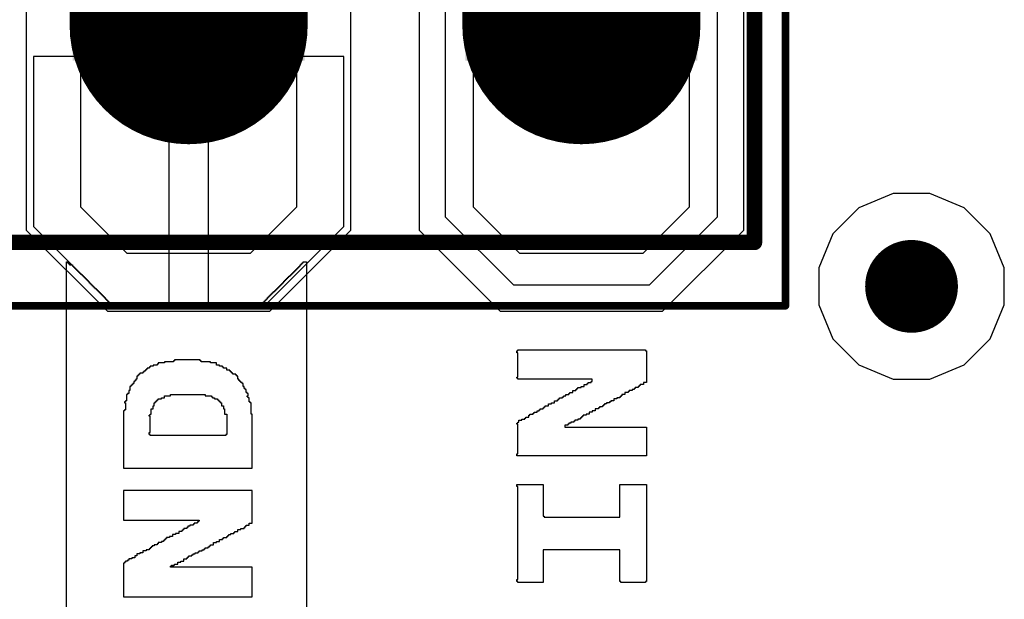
# Model space of a CAD drawing. Header units: millimetres. Extents: x -0.08 to 3.17, y -0.08 to 4.88.
# Tile 223 of 256: x 2.1 to 2.35, y 2.33 to 2.48. Entities that reach past the tile are written whole.
import ezdxf

# ---------------------------------------------------------------- set-up
doc = ezdxf.new("R2010")
doc.units = ezdxf.units.MM
doc.header["$MEASUREMENT"] = 0
for name, color, linetype in [('BottomLayer', 5, 'Continuous'), ('BottomSolder', 6, 'Continuous'), ('Mechanical13', 56, 'Continuous'), ('Mechanical15', 56, 'Continuous'), ('MidLayer1', 16, 'Continuous'), ('MidLayer2', 76, 'Continuous'), ('MultiLayer', 9, 'Continuous'), ('TopLayer', 1, 'Continuous'), ('TopOverlay', 2, 'Continuous'), ('TopPaste', 8, 'Continuous'), ('TopSolder', 216, 'Continuous'), ('ViaHoleLayer', 16, 'Continuous')]:
    doc.layers.add(name, color=color, linetype=linetype)

# ---------------------------------------------------------------- blocks, each defined once
blk = doc.blocks.new('HLE_115_02_F_DV_F_________1_548')
at = {"layer": 'BottomLayer', "const_width": 0.05906}
for points in [[(0.6, -0.07854), (0.6, -0.02146)], [(0.7, -0.07854), (0.7, -0.02146)]]:
    blk.add_lwpolyline(points, dxfattribs=at)
at = {"layer": 'BottomLayer', "const_width": 0.02953}
for points in [[(0.58524, -0.07854, 1), (0.61476, -0.07854, 1)], [(0.68524, -0.07854, 1), (0.71476, -0.07854, 1)]]:
    blk.add_lwpolyline(points, format="xyb", close=True, dxfattribs=at)
at = {"layer": 'BottomSolder', "const_width": 0.06063}
for points in [[(0.6, -0.07854), (0.6, -0.02146)], [(0.7, -0.07854), (0.7, -0.02146)]]:
    blk.add_lwpolyline(points, dxfattribs=at)
at = {"layer": 'BottomSolder', "const_width": 0.03031}
for points in [[(0.58484, -0.07854, 1), (0.61516, -0.07854, 1)], [(0.68484, -0.07854, 1), (0.71516, -0.07854, 1)]]:
    blk.add_lwpolyline(points, format="xyb", close=True, dxfattribs=at)
at = {"layer": 'Mechanical13', "const_width": 0.00394}
for points in [[(0.74409, -0.13386), (0.74409, 0.13386)], [(-0.74409, -0.13386), (0.74409, -0.13386)]]:
    blk.add_lwpolyline(points, dxfattribs=at)
at = {"layer": 'Mechanical13', "const_width": 0.00197}
blk.add_lwpolyline([(0.74311, -0.13386, 1), (0.74508, -0.13386, 1)], format="xyb", close=True, dxfattribs=at)
blk.add_lwpolyline([(0.74311, -0.13386, 1), (0.74508, -0.13386, 1)], format="xyb", close=True, dxfattribs=at)
at = {"layer": 'Mechanical15', "const_width": 0.00197}
for points in [[(0.75197, -0.15), (0.75197, 0.15)], [(-0.75197, -0.15), (0.75197, -0.15)]]:
    blk.add_lwpolyline(points, dxfattribs=at)
at = {"layer": 'Mechanical15', "const_width": 0.000984}
blk.add_lwpolyline([(0.75148, -0.15, 1), (0.75246, -0.15, 1)], format="xyb", close=True, dxfattribs=at)
blk.add_lwpolyline([(0.75148, -0.15, 1), (0.75246, -0.15, 1)], format="xyb", close=True, dxfattribs=at)
at = {"layer": 'MidLayer1', "const_width": 0.05906}
for points in [[(0.6, -0.07854), (0.6, -0.02146)], [(0.7, -0.07854), (0.7, -0.02146)]]:
    blk.add_lwpolyline(points, dxfattribs=at)
at = {"layer": 'MidLayer1', "const_width": 0.02953}
for points in [[(0.58524, -0.07854, 1), (0.61476, -0.07854, 1)], [(0.68524, -0.07854, 1), (0.71476, -0.07854, 1)]]:
    blk.add_lwpolyline(points, format="xyb", close=True, dxfattribs=at)
at = {"layer": 'MidLayer2', "const_width": 0.05906}
for points in [[(0.6, -0.07854), (0.6, -0.02146)], [(0.7, -0.07854), (0.7, -0.02146)]]:
    blk.add_lwpolyline(points, dxfattribs=at)
at = {"layer": 'MidLayer2', "const_width": 0.02953}
for points in [[(0.58524, -0.07854, 1), (0.61476, -0.07854, 1)], [(0.68524, -0.07854, 1), (0.71476, -0.07854, 1)]]:
    blk.add_lwpolyline(points, format="xyb", close=True, dxfattribs=at)
at = {"layer": 'MultiLayer', "const_width": 0.05906}
for points in [[(0.6, -0.07854), (0.6, -0.02146)], [(0.7, -0.07854), (0.7, -0.02146)]]:
    blk.add_lwpolyline(points, dxfattribs=at)
at = {"layer": 'MultiLayer', "const_width": 0.02953}
for points in [[(0.58524, -0.07854, 1), (0.61476, -0.07854, 1)], [(0.68524, -0.07854, 1), (0.71476, -0.07854, 1)]]:
    blk.add_lwpolyline(points, format="xyb", close=True, dxfattribs=at)
at = {"layer": 'TopLayer', "const_width": 0.05906}
for points in [[(0.6, -0.07854), (0.6, -0.02146)], [(0.7, -0.07854), (0.7, -0.02146)]]:
    blk.add_lwpolyline(points, dxfattribs=at)
at = {"layer": 'TopLayer', "const_width": 0.02953}
for points in [[(0.58524, -0.07854, 1), (0.61476, -0.07854, 1)], [(0.68524, -0.07854, 1), (0.71476, -0.07854, 1)]]:
    blk.add_lwpolyline(points, format="xyb", close=True, dxfattribs=at)
at = {"layer": 'TopSolder', "const_width": 0.06063}
for points in [[(0.6, -0.07854), (0.6, -0.02146)], [(0.7, -0.07854), (0.7, -0.02146)]]:
    blk.add_lwpolyline(points, dxfattribs=at)
at = {"layer": 'TopSolder', "const_width": 0.03031}
for points in [[(0.58484, -0.07854, 1), (0.61516, -0.07854, 1)], [(0.68484, -0.07854, 1), (0.71516, -0.07854, 1)]]:
    blk.add_lwpolyline(points, format="xyb", close=True, dxfattribs=at)
at = {"layer": 'TopSolder'}
for points in [[(0.57047, -0.0876), (0.62953, -0.0876), (0.57047, -0.07776), (0.62953, -0.07776)], [(0.67047, -0.0876), (0.72953, -0.0876), (0.67047, -0.07776), (0.72953, -0.07776)]]:
    blk.add_solid(points, dxfattribs=at)

msp = doc.modelspace()

# ---------------------------------------------------------------- linework, layer by layer
at = {"layer": 'BottomLayer'}
for p, q in [((2.28857, 2.42854), (2.28857, 2.52485)), ((2.20589, 2.51013), (2.20589, 2.42854)), ((2.14223, 2.47275), (2.1077, 2.47275)), ((2.1077, 2.47275), (2.1077, 2.42944)), ((2.14223, 2.40968), (2.14223, 2.47275)), ((2.18676, 2.47275), (2.15223, 2.47275)), ((2.15223, 2.47275), (2.15223, 2.40968)), ((2.18676, 2.42944), (2.18676, 2.47275)), ((2.1077, 2.42944), (2.12746, 2.40968)), ((2.16699, 2.40968), (2.18676, 2.42944)), ((2.20589, 2.42854), (2.22656, 2.40787)), ((2.2679, 2.40787), (2.28857, 2.42854)), ((2.12746, 2.40968), (2.14223, 2.40968)), ((2.15223, 2.40968), (2.16699, 2.40968)), ((2.22656, 2.40787), (2.2679, 2.40787))]:
    msp.add_line(p, q, dxfattribs=at)
at = {"layer": 'BottomLayer', "const_width": 0.01181}
msp.add_lwpolyline([(2.3254, 2.41419, 1), (2.33722, 2.41419, 1)], format="xyb", close=True, dxfattribs=at)
at = {"layer": 'MidLayer1'}
for p, q in [((2.28857, 2.42854), (2.28857, 2.52696)), ((2.20589, 2.51013), (2.20589, 2.42854)), ((2.14223, 2.47275), (2.1077, 2.47275)), ((2.1077, 2.47275), (2.1077, 2.42944)), ((2.14223, 2.40968), (2.14223, 2.47275)), ((2.18676, 2.47275), (2.15223, 2.47275)), ((2.15223, 2.47275), (2.15223, 2.40968)), ((2.18676, 2.42944), (2.18676, 2.47275)), ((2.1077, 2.42944), (2.12746, 2.40968)), ((2.16699, 2.40968), (2.18676, 2.42944)), ((2.20589, 2.42854), (2.22656, 2.40787)), ((2.2679, 2.40787), (2.28857, 2.42854)), ((2.12746, 2.40968), (2.14223, 2.40968)), ((2.15223, 2.40968), (2.16699, 2.40968)), ((2.22656, 2.40787), (2.2679, 2.40787))]:
    msp.add_line(p, q, dxfattribs=at)
at = {"layer": 'MidLayer1', "const_width": 0.01181}
msp.add_lwpolyline([(2.3254, 2.41419, 1), (2.33722, 2.41419, 1)], format="xyb", close=True, dxfattribs=at)
at = {"layer": 'MidLayer2'}
for p, q in [((2.10589, 2.52696), (2.10589, 2.42854)), ((2.28187, 2.43188), (2.28187, 2.52362)), ((2.21258, 2.51727), (2.21258, 2.43188)), ((2.18857, 2.42854), (2.18857, 2.51615)), ((2.32661, 2.43781), (2.31793, 2.43422)), ((2.33601, 2.43781), (2.32661, 2.43781)), ((2.34469, 2.43422), (2.33601, 2.43781)), ((2.31793, 2.43422), (2.31128, 2.42757)), ((2.35134, 2.42757), (2.34469, 2.43422)), ((2.21258, 2.43188), (2.22991, 2.41456)), ((2.26455, 2.41456), (2.28187, 2.43188)), ((2.10589, 2.42854), (2.12656, 2.40787)), ((2.1679, 2.40787), (2.18857, 2.42854)), ((2.31128, 2.42757), (2.30769, 2.41889)), ((2.35493, 2.41889), (2.35134, 2.42757)), ((2.30769, 2.41889), (2.30769, 2.40949)), ((2.35493, 2.40949), (2.35493, 2.41889)), ((2.22991, 2.41456), (2.26455, 2.41456)), ((2.30769, 2.40949), (2.31128, 2.40081)), ((2.35134, 2.40081), (2.35493, 2.40949)), ((2.12656, 2.40787), (2.1679, 2.40787)), ((2.31128, 2.40081), (2.31793, 2.39416)), ((2.34469, 2.39416), (2.35134, 2.40081)), ((2.31793, 2.39416), (2.32661, 2.39057)), ((2.33601, 2.39057), (2.34469, 2.39416)), ((2.32661, 2.39057), (2.33601, 2.39057))]:
    msp.add_line(p, q, dxfattribs=at)
at = {"layer": 'MidLayer2', "const_width": 0.01181}
msp.add_lwpolyline([(2.3254, 2.41419, 1), (2.33722, 2.41419, 1)], format="xyb", close=True, dxfattribs=at)
at = {"layer": 'MultiLayer', "const_width": 0.01181}
msp.add_lwpolyline([(2.3254, 2.41419, 1), (2.33722, 2.41419, 1)], format="xyb", close=True, dxfattribs=at)
at = {"layer": 'TopLayer'}
for p, q in [((2.28857, 2.42854), (2.28857, 2.52696)), ((2.20589, 2.51013), (2.20589, 2.42854)), ((2.14223, 2.47275), (2.1077, 2.47275)), ((2.1077, 2.47275), (2.1077, 2.42944)), ((2.14223, 2.40968), (2.14223, 2.47275)), ((2.18676, 2.47275), (2.15223, 2.47275)), ((2.15223, 2.47275), (2.15223, 2.40968)), ((2.18676, 2.42944), (2.18676, 2.47275)), ((2.1077, 2.42944), (2.12746, 2.40968)), ((2.16699, 2.40968), (2.18676, 2.42944)), ((2.20589, 2.42854), (2.22656, 2.40787)), ((2.2679, 2.40787), (2.28857, 2.42854)), ((2.12746, 2.40968), (2.14223, 2.40968)), ((2.15223, 2.40968), (2.16699, 2.40968)), ((2.22656, 2.40787), (2.2679, 2.40787))]:
    msp.add_line(p, q, dxfattribs=at)
at = {"layer": 'TopLayer', "const_width": 0.01181}
msp.add_lwpolyline([(2.3254, 2.41419, 1), (2.33722, 2.41419, 1)], format="xyb", close=True, dxfattribs=at)
at = {"layer": 'TopOverlay'}
for p, q in [((2.11609, 2.28987), (2.11609, 2.42041)), ((2.11609, 2.42041), (2.11635, 2.42041)), ((2.11635, 2.42041), (2.11635, 2.42015)), ((2.11635, 2.42015), (2.11661, 2.42015)), ((2.11661, 2.42015), (2.11661, 2.41989)), ((2.11661, 2.41989), (2.11687, 2.41989)), ((2.11687, 2.41989), (2.11687, 2.41963)), ((2.11687, 2.41963), (2.11765, 2.41963)), ((2.11765, 2.41963), (2.11765, 2.41937)), ((2.17564, 2.41937), (2.17564, 2.41963)), ((2.17564, 2.41963), (2.1759, 2.41963)), ((2.1759, 2.41963), (2.1759, 2.41989)), ((2.1759, 2.41989), (2.17616, 2.41989)), ((2.17616, 2.41989), (2.17616, 2.42015)), ((2.17616, 2.42015), (2.17642, 2.42015)), ((2.17642, 2.42015), (2.17642, 2.42041)), ((2.17642, 2.42041), (2.1772, 2.42041)), ((2.1772, 2.42041), (2.1772, 2.37698)), ((2.11765, 2.41937), (2.11791, 2.41937)), ((2.11791, 2.41937), (2.11791, 2.41911)), ((2.11791, 2.41911), (2.11817, 2.41911)), ((2.11817, 2.41911), (2.11817, 2.41885)), ((2.11817, 2.41885), (2.11843, 2.41885)), ((2.11843, 2.41885), (2.11843, 2.41859)), ((2.11843, 2.41859), (2.11869, 2.41859)), ((2.11869, 2.41859), (2.11869, 2.41833)), ((2.11869, 2.41833), (2.11895, 2.41833)), ((2.11895, 2.41833), (2.11895, 2.41807)), ((2.11895, 2.41807), (2.11921, 2.41807)), ((2.11921, 2.41807), (2.11921, 2.41781)), ((2.11921, 2.41781), (2.11947, 2.41781)), ((2.11947, 2.41781), (2.11947, 2.41755)), ((2.11947, 2.41755), (2.11973, 2.41755)), ((2.11973, 2.41755), (2.11973, 2.41729)), ((2.11973, 2.41729), (2.11999, 2.41729)), ((2.11999, 2.41729), (2.11999, 2.41703)), ((2.11999, 2.41703), (2.12025, 2.41703)), ((2.12025, 2.41703), (2.12025, 2.41677)), ((2.17304, 2.41677), (2.17304, 2.41703)), ((2.17304, 2.41703), (2.1733, 2.41703)), ((2.1733, 2.41703), (2.1733, 2.41729)), ((2.1733, 2.41729), (2.17356, 2.41729)), ((2.17356, 2.41729), (2.17356, 2.41755)), ((2.17356, 2.41755), (2.17382, 2.41755)), ((2.17382, 2.41755), (2.17382, 2.41781)), ((2.17382, 2.41781), (2.17408, 2.41781)), ((2.17408, 2.41781), (2.17408, 2.41807)), ((2.17408, 2.41807), (2.17434, 2.41807)), ((2.17434, 2.41807), (2.17434, 2.41833)), ((2.17434, 2.41833), (2.1746, 2.41833)), ((2.1746, 2.41833), (2.1746, 2.41859)), ((2.1746, 2.41859), (2.17486, 2.41859)), ((2.17486, 2.41859), (2.17486, 2.41885)), ((2.17486, 2.41885), (2.17512, 2.41885)), ((2.17512, 2.41885), (2.17512, 2.41911)), ((2.17512, 2.41911), (2.17538, 2.41911)), ((2.17538, 2.41911), (2.17538, 2.41937)), ((2.17538, 2.41937), (2.17564, 2.41937)), ((2.12025, 2.41677), (2.12052, 2.41677)), ((2.12052, 2.41677), (2.12052, 2.41651)), ((2.12052, 2.41651), (2.12078, 2.41651)), ((2.12078, 2.41651), (2.12078, 2.41625)), ((2.12078, 2.41625), (2.12104, 2.41625)), ((2.12104, 2.41625), (2.12104, 2.41599)), ((2.12104, 2.41599), (2.1213, 2.41599)), ((2.1213, 2.41599), (2.1213, 2.41573)), ((2.1213, 2.41573), (2.12156, 2.41573)), ((2.12156, 2.41573), (2.12156, 2.41547)), ((2.12156, 2.41547), (2.12182, 2.41547)), ((2.12182, 2.41547), (2.12182, 2.41521)), ((2.12182, 2.41521), (2.12208, 2.41521)), ((2.12208, 2.41521), (2.12208, 2.41495)), ((2.12208, 2.41495), (2.12234, 2.41495)), ((2.12234, 2.41495), (2.12234, 2.41469)), ((2.12234, 2.41469), (2.1226, 2.41469)), ((2.1226, 2.41469), (2.1226, 2.41443)), ((2.1707, 2.41443), (2.1707, 2.41469)), ((2.1707, 2.41469), (2.17096, 2.41469)), ((2.17096, 2.41469), (2.17096, 2.41495)), ((2.17096, 2.41495), (2.17122, 2.41495)), ((2.17122, 2.41495), (2.17122, 2.41521)), ((2.17122, 2.41521), (2.17148, 2.41521)), ((2.17148, 2.41521), (2.17148, 2.41547)), ((2.17148, 2.41547), (2.17174, 2.41547)), ((2.17174, 2.41547), (2.17174, 2.41573)), ((2.17174, 2.41573), (2.172, 2.41573)), ((2.172, 2.41573), (2.172, 2.41599)), ((2.172, 2.41599), (2.17226, 2.41599)), ((2.17226, 2.41599), (2.17226, 2.41625)), ((2.17226, 2.41625), (2.17252, 2.41625)), ((2.17252, 2.41625), (2.17252, 2.41651)), ((2.17252, 2.41651), (2.17278, 2.41651)), ((2.17278, 2.41651), (2.17278, 2.41677)), ((2.17278, 2.41677), (2.17304, 2.41677)), ((2.1226, 2.41443), (2.12286, 2.41443)), ((2.12286, 2.41443), (2.12286, 2.41417)), ((2.12286, 2.41417), (2.12312, 2.41417)), ((2.12312, 2.41417), (2.12312, 2.41391)), ((2.12312, 2.41391), (2.12338, 2.41391)), ((2.12338, 2.41391), (2.12338, 2.41365)), ((2.12338, 2.41365), (2.12364, 2.41365)), ((2.12364, 2.41365), (2.12364, 2.41339)), ((2.12364, 2.41339), (2.1239, 2.41339)), ((2.1239, 2.41339), (2.1239, 2.41313)), ((2.1239, 2.41313), (2.12416, 2.41313)), ((2.12416, 2.41313), (2.12416, 2.41287)), ((2.12416, 2.41287), (2.12442, 2.41287)), ((2.12442, 2.41287), (2.12442, 2.41261)), ((2.12442, 2.41261), (2.12468, 2.41261)), ((2.12468, 2.41261), (2.12468, 2.41235)), ((2.12468, 2.41235), (2.12494, 2.41235)), ((2.12494, 2.41235), (2.12494, 2.41209)), ((2.12494, 2.41209), (2.1252, 2.41209)), ((2.1252, 2.41209), (2.1252, 2.41183)), ((2.1681, 2.41183), (2.1681, 2.41209)), ((2.1681, 2.41209), (2.16836, 2.41209)), ((2.16836, 2.41209), (2.16836, 2.41235)), ((2.16836, 2.41235), (2.16862, 2.41235)), ((2.16862, 2.41235), (2.16862, 2.41261)), ((2.16862, 2.41261), (2.16888, 2.41261)), ((2.16888, 2.41261), (2.16888, 2.41287)), ((2.16888, 2.41287), (2.16914, 2.41287)), ((2.16914, 2.41287), (2.16914, 2.41313)), ((2.16914, 2.41313), (2.1694, 2.41313)), ((2.1694, 2.41313), (2.1694, 2.41339)), ((2.1694, 2.41339), (2.16966, 2.41339)), ((2.16966, 2.41339), (2.16966, 2.41365)), ((2.16966, 2.41365), (2.16992, 2.41365)), ((2.16992, 2.41365), (2.16992, 2.41391)), ((2.16992, 2.41391), (2.17018, 2.41391)), ((2.17018, 2.41391), (2.17018, 2.41417)), ((2.17018, 2.41417), (2.17044, 2.41417)), ((2.17044, 2.41417), (2.17044, 2.41443)), ((2.17044, 2.41443), (2.1707, 2.41443)), ((2.1252, 2.41183), (2.12546, 2.41183)), ((2.12546, 2.41183), (2.12546, 2.41157)), ((2.12546, 2.41157), (2.12572, 2.41157)), ((2.12572, 2.41157), (2.12572, 2.41131)), ((2.12572, 2.41131), (2.12598, 2.41131)), ((2.12598, 2.41131), (2.12598, 2.41105)), ((2.12598, 2.41105), (2.12624, 2.41105)), ((2.12624, 2.41105), (2.12624, 2.41079)), ((2.12624, 2.41079), (2.1265, 2.41079)), ((2.1265, 2.41079), (2.1265, 2.41053)), ((2.1265, 2.41053), (2.12676, 2.41053)), ((2.12676, 2.41053), (2.12676, 2.41027)), ((2.12676, 2.41027), (2.12702, 2.41027)), ((2.12702, 2.41027), (2.12702, 2.41001)), ((2.12702, 2.41001), (2.12728, 2.41001)), ((2.12728, 2.41001), (2.12728, 2.40975)), ((2.12728, 2.40975), (2.12754, 2.40975)), ((2.12754, 2.40975), (2.12754, 2.40949)), ((2.12754, 2.40949), (2.1278, 2.40949)), ((2.1278, 2.40949), (2.1278, 2.40923)), ((2.1655, 2.40923), (2.1655, 2.40949)), ((2.1655, 2.40949), (2.16576, 2.40949)), ((2.16576, 2.40949), (2.16576, 2.40975)), ((2.16576, 2.40975), (2.16602, 2.40975)), ((2.16602, 2.40975), (2.16602, 2.41001)), ((2.16602, 2.41001), (2.16628, 2.41001)), ((2.16628, 2.41001), (2.16628, 2.41027)), ((2.16628, 2.41027), (2.16654, 2.41027)), ((2.16654, 2.41027), (2.16654, 2.41053)), ((2.16654, 2.41053), (2.1668, 2.41053)), ((2.1668, 2.41053), (2.1668, 2.41079)), ((2.1668, 2.41079), (2.16706, 2.41079)), ((2.16706, 2.41079), (2.16706, 2.41105)), ((2.16706, 2.41105), (2.16732, 2.41105)), ((2.16732, 2.41105), (2.16732, 2.41131)), ((2.16732, 2.41131), (2.16758, 2.41131)), ((2.16758, 2.41131), (2.16758, 2.41157)), ((2.16758, 2.41157), (2.16784, 2.41157)), ((2.16784, 2.41157), (2.16784, 2.41183)), ((2.16784, 2.41183), (2.1681, 2.41183)), ((2.1278, 2.40923), (2.12806, 2.40923)), ((2.12806, 2.40923), (2.12806, 2.40897)), ((2.12806, 2.40897), (2.12832, 2.40897)), ((2.12832, 2.40897), (2.12832, 2.40871)), ((2.12832, 2.40871), (2.16498, 2.40871)), ((2.16498, 2.40871), (2.16498, 2.40897)), ((2.16498, 2.40897), (2.16524, 2.40897)), ((2.16524, 2.40897), (2.16524, 2.40923)), ((2.16524, 2.40923), (2.1655, 2.40923)), ((2.23077, 2.39727), (2.23077, 2.39779)), ((2.23077, 2.39779), (2.23103, 2.39779)), ((2.23103, 2.39727), (2.23077, 2.39727)), ((2.23103, 2.39779), (2.23103, 2.39805)), ((2.23103, 2.39805), (2.26354, 2.39805)), ((2.23103, 2.39103), (2.23103, 2.39727)), ((2.26354, 2.39805), (2.26354, 2.39779)), ((2.26354, 2.39779), (2.2638, 2.39779)), ((2.2638, 2.39779), (2.2638, 2.38973)), ((2.14106, 2.39467), (2.1395, 2.39467)), ((2.1395, 2.39467), (2.1395, 2.39441)), ((2.1434, 2.39493), (2.14106, 2.39493)), ((2.14106, 2.39493), (2.14106, 2.39467)), ((2.14366, 2.39519), (2.1434, 2.39519)), ((2.1434, 2.39519), (2.1434, 2.39493)), ((2.15016, 2.39545), (2.14366, 2.39545)), ((2.14366, 2.39545), (2.14366, 2.39519)), ((2.15016, 2.39519), (2.15016, 2.39545)), ((2.15042, 2.39519), (2.15016, 2.39519)), ((2.15042, 2.39493), (2.15042, 2.39519)), ((2.15276, 2.39493), (2.15042, 2.39493)), ((2.15276, 2.39467), (2.15276, 2.39493)), ((2.15432, 2.39467), (2.15276, 2.39467)), ((2.15432, 2.39415), (2.15432, 2.39467)), ((2.1356, 2.39207), (2.13482, 2.39207)), ((2.13482, 2.39207), (2.13482, 2.39181)), ((2.13586, 2.39233), (2.1356, 2.39233)), ((2.1356, 2.39233), (2.1356, 2.39207)), ((2.13612, 2.39259), (2.13586, 2.39259)), ((2.13586, 2.39259), (2.13586, 2.39233)), ((2.13638, 2.39285), (2.13612, 2.39285)), ((2.13612, 2.39285), (2.13612, 2.39259)), ((2.13664, 2.39311), (2.13638, 2.39311)), ((2.13638, 2.39311), (2.13638, 2.39285)), ((2.13716, 2.39337), (2.13664, 2.39337)), ((2.13664, 2.39337), (2.13664, 2.39311)), ((2.13742, 2.39363), (2.13716, 2.39363)), ((2.13716, 2.39363), (2.13716, 2.39337)), ((2.1382, 2.39389), (2.13742, 2.39389)), ((2.13742, 2.39389), (2.13742, 2.39363)), ((2.13924, 2.39415), (2.1382, 2.39415)), ((2.1382, 2.39415), (2.1382, 2.39389)), ((2.1395, 2.39441), (2.13924, 2.39441)), ((2.13924, 2.39441), (2.13924, 2.39415)), ((2.1551, 2.39415), (2.15432, 2.39415)), ((2.1551, 2.39389), (2.1551, 2.39415)), ((2.15588, 2.39389), (2.1551, 2.39389)), ((2.15588, 2.39363), (2.15588, 2.39389)), ((2.15614, 2.39363), (2.15588, 2.39363)), ((2.15614, 2.39337), (2.15614, 2.39363)), ((2.15692, 2.39337), (2.15614, 2.39337)), ((2.15692, 2.39285), (2.15692, 2.39337)), ((2.1577, 2.39285), (2.15692, 2.39285)), ((2.1577, 2.39259), (2.1577, 2.39285)), ((2.15796, 2.39259), (2.1577, 2.39259)), ((2.15796, 2.39233), (2.15796, 2.39259)), ((2.15822, 2.39233), (2.15796, 2.39233)), ((2.15822, 2.39207), (2.15822, 2.39233)), ((2.15848, 2.39207), (2.15822, 2.39207)), ((2.15848, 2.39181), (2.15848, 2.39207)), ((2.13326, 2.38947), (2.133, 2.38947)), ((2.133, 2.38947), (2.133, 2.38921)), ((2.13352, 2.38999), (2.13326, 2.38999)), ((2.13326, 2.38999), (2.13326, 2.38947)), ((2.13378, 2.39025), (2.13352, 2.39025)), ((2.13352, 2.39025), (2.13352, 2.38999)), ((2.13404, 2.39051), (2.13378, 2.39051)), ((2.13378, 2.39051), (2.13378, 2.39025)), ((2.1343, 2.39129), (2.13404, 2.39129)), ((2.13404, 2.39129), (2.13404, 2.39051)), ((2.13456, 2.39155), (2.1343, 2.39155)), ((2.1343, 2.39155), (2.1343, 2.39129)), ((2.13482, 2.39181), (2.13456, 2.39181)), ((2.13456, 2.39181), (2.13456, 2.39155)), ((2.15926, 2.39181), (2.15848, 2.39181)), ((2.15926, 2.39155), (2.15926, 2.39181)), ((2.15952, 2.39155), (2.15926, 2.39155)), ((2.15952, 2.39129), (2.15952, 2.39155)), ((2.15978, 2.39129), (2.15952, 2.39129)), ((2.15978, 2.39051), (2.15978, 2.39129)), ((2.16004, 2.39051), (2.15978, 2.39051)), ((2.16004, 2.39025), (2.16004, 2.39051)), ((2.1603, 2.39025), (2.16004, 2.39025)), ((2.1603, 2.38999), (2.1603, 2.39025)), ((2.16056, 2.38999), (2.1603, 2.38999)), ((2.16056, 2.38973), (2.16056, 2.38999)), ((2.16082, 2.38973), (2.16056, 2.38973)), ((2.16082, 2.38947), (2.16082, 2.38973)), ((2.16108, 2.38947), (2.16082, 2.38947)), ((2.16108, 2.38869), (2.16108, 2.38947)), ((2.23077, 2.39077), (2.23077, 2.39103)), ((2.23077, 2.39103), (2.23103, 2.39103)), ((2.23103, 2.39077), (2.23077, 2.39077)), ((2.23103, 2.39051), (2.23103, 2.39077)), ((2.24377, 2.39051), (2.23103, 2.39051)), ((2.24403, 2.39051), (2.24377, 2.39051)), ((2.25001, 2.39051), (2.24403, 2.39051)), ((2.24871, 2.38921), (2.24871, 2.38947)), ((2.24871, 2.38947), (2.24897, 2.38947)), ((2.24897, 2.38947), (2.24897, 2.38973)), ((2.24897, 2.38973), (2.24975, 2.38973)), ((2.24975, 2.38973), (2.24975, 2.38999)), ((2.24975, 2.38999), (2.25001, 2.38999)), ((2.25001, 2.38999), (2.25001, 2.39051)), ((2.2638, 2.38973), (2.26302, 2.38973)), ((2.26302, 2.38973), (2.26302, 2.38921)), ((2.13222, 2.38765), (2.13196, 2.38765)), ((2.13196, 2.38765), (2.13196, 2.38686)), ((2.13248, 2.38869), (2.13222, 2.38869)), ((2.13222, 2.38869), (2.13222, 2.38765)), ((2.13274, 2.38895), (2.13248, 2.38895)), ((2.13248, 2.38895), (2.13248, 2.38869)), ((2.133, 2.38921), (2.13274, 2.38921)), ((2.13274, 2.38921), (2.13274, 2.38895)), ((2.16134, 2.38869), (2.16108, 2.38869)), ((2.16134, 2.38817), (2.16134, 2.38869)), ((2.1616, 2.38817), (2.16134, 2.38817)), ((2.1616, 2.38791), (2.1616, 2.38817)), ((2.16186, 2.38791), (2.1616, 2.38791)), ((2.16186, 2.38713), (2.16186, 2.38791)), ((2.16212, 2.38713), (2.16186, 2.38713)), ((2.16212, 2.38686), (2.16212, 2.38713)), ((2.24429, 2.38686), (2.24429, 2.38713)), ((2.24429, 2.38713), (2.24507, 2.38713)), ((2.24507, 2.38713), (2.24507, 2.38765)), ((2.24507, 2.38765), (2.24585, 2.38765)), ((2.24585, 2.38765), (2.24585, 2.38791)), ((2.24585, 2.38791), (2.24611, 2.38791)), ((2.24611, 2.38791), (2.24611, 2.38817)), ((2.24611, 2.38817), (2.24637, 2.38817)), ((2.24637, 2.38817), (2.24637, 2.38843)), ((2.24637, 2.38843), (2.24715, 2.38843)), ((2.24715, 2.38843), (2.24715, 2.38869)), ((2.24715, 2.38869), (2.24793, 2.38869)), ((2.24793, 2.38869), (2.24793, 2.38921)), ((2.24793, 2.38921), (2.24871, 2.38921)), ((2.25912, 2.38713), (2.25834, 2.38713)), ((2.25834, 2.38713), (2.25834, 2.3866)), ((2.25938, 2.38739), (2.25912, 2.38739)), ((2.25912, 2.38739), (2.25912, 2.38713)), ((2.26016, 2.38765), (2.25938, 2.38765)), ((2.25938, 2.38765), (2.25938, 2.38739)), ((2.26068, 2.38791), (2.26016, 2.38791)), ((2.26016, 2.38791), (2.26016, 2.38765)), ((2.26094, 2.38817), (2.26068, 2.38817)), ((2.26068, 2.38817), (2.26068, 2.38791)), ((2.26172, 2.38843), (2.26094, 2.38843)), ((2.26094, 2.38843), (2.26094, 2.38817)), ((2.26198, 2.38869), (2.26172, 2.38869)), ((2.26172, 2.38869), (2.26172, 2.38843)), ((2.26224, 2.38895), (2.26198, 2.38895)), ((2.26198, 2.38895), (2.26198, 2.38869)), ((2.26302, 2.38921), (2.26224, 2.38921)), ((2.26224, 2.38921), (2.26224, 2.38895)), ((2.13118, 2.38478), (2.13092, 2.38478)), ((2.13092, 2.38478), (2.13092, 2.38452)), ((2.13092, 2.38452), (2.13118, 2.38452)), ((2.13144, 2.38504), (2.13118, 2.38504)), ((2.13118, 2.38504), (2.13118, 2.38478)), ((2.13118, 2.38452), (2.13118, 2.3827)), ((2.1317, 2.3866), (2.13144, 2.3866)), ((2.13144, 2.3866), (2.13144, 2.38504)), ((2.13196, 2.38686), (2.1317, 2.38686)), ((2.1317, 2.38686), (2.1317, 2.3866)), ((2.13846, 2.38374), (2.13846, 2.38452)), ((2.13846, 2.38452), (2.13872, 2.38452)), ((2.13872, 2.38452), (2.13872, 2.38478)), ((2.13872, 2.38478), (2.13898, 2.38478)), ((2.13898, 2.38478), (2.13898, 2.38504)), ((2.13898, 2.38504), (2.13924, 2.38504)), ((2.13924, 2.38504), (2.13924, 2.3853)), ((2.13924, 2.3853), (2.1395, 2.3853)), ((2.1395, 2.3853), (2.1395, 2.38556)), ((2.1395, 2.38556), (2.14028, 2.38556)), ((2.14028, 2.38556), (2.14028, 2.38582)), ((2.14028, 2.38582), (2.14106, 2.38582)), ((2.14106, 2.38582), (2.14106, 2.38634)), ((2.14106, 2.38634), (2.14262, 2.38634)), ((2.14262, 2.38634), (2.14262, 2.3866)), ((2.14262, 2.3866), (2.15146, 2.3866)), ((2.15146, 2.3866), (2.15146, 2.38634)), ((2.15146, 2.38634), (2.15302, 2.38634)), ((2.15302, 2.38634), (2.15302, 2.38608)), ((2.15302, 2.38608), (2.15328, 2.38608)), ((2.15328, 2.38608), (2.15328, 2.38582)), ((2.15328, 2.38582), (2.1538, 2.38582)), ((2.1538, 2.38582), (2.1538, 2.38556)), ((2.1538, 2.38556), (2.15458, 2.38556)), ((2.15458, 2.38556), (2.15458, 2.3853)), ((2.15458, 2.3853), (2.15484, 2.3853)), ((2.15484, 2.3853), (2.15484, 2.38504)), ((2.15484, 2.38504), (2.1551, 2.38504)), ((2.1551, 2.38504), (2.1551, 2.38478)), ((2.1551, 2.38478), (2.15536, 2.38478)), ((2.15536, 2.38478), (2.15536, 2.38452)), ((2.15536, 2.38452), (2.15562, 2.38452)), ((2.15562, 2.38452), (2.15562, 2.38374)), ((2.16238, 2.38686), (2.16212, 2.38686)), ((2.16212, 2.38608), (2.16212, 2.38634)), ((2.16212, 2.38634), (2.16238, 2.38634)), ((2.16238, 2.38608), (2.16212, 2.38608)), ((2.16238, 2.38634), (2.16238, 2.38686)), ((2.16238, 2.38582), (2.16238, 2.38608)), ((2.16264, 2.38582), (2.16238, 2.38582)), ((2.16264, 2.38478), (2.16264, 2.38582)), ((2.1629, 2.38478), (2.16264, 2.38478)), ((2.1629, 2.38452), (2.1629, 2.38478)), ((2.16316, 2.38452), (2.1629, 2.38452)), ((2.16316, 2.38166), (2.16316, 2.38452)), ((2.23961, 2.38426), (2.23961, 2.38452)), ((2.23961, 2.38452), (2.24039, 2.38452)), ((2.24039, 2.38452), (2.24039, 2.38504)), ((2.24039, 2.38504), (2.24117, 2.38504)), ((2.24117, 2.38504), (2.24117, 2.3853)), ((2.24117, 2.3853), (2.24143, 2.3853)), ((2.24143, 2.3853), (2.24143, 2.38556)), ((2.24143, 2.38556), (2.24169, 2.38556)), ((2.24169, 2.38556), (2.24169, 2.38582)), ((2.24169, 2.38582), (2.24247, 2.38582)), ((2.24247, 2.38582), (2.24247, 2.38608)), ((2.24247, 2.38608), (2.24273, 2.38608)), ((2.24273, 2.38608), (2.24273, 2.38634)), ((2.24273, 2.38634), (2.24325, 2.38634)), ((2.24325, 2.38634), (2.24325, 2.3866)), ((2.24325, 2.3866), (2.24403, 2.3866)), ((2.24403, 2.3866), (2.24403, 2.38686)), ((2.24403, 2.38686), (2.24429, 2.38686)), ((2.25444, 2.38452), (2.25366, 2.38452)), ((2.25366, 2.38452), (2.25366, 2.38426)), ((2.2547, 2.38478), (2.25444, 2.38478)), ((2.25444, 2.38478), (2.25444, 2.38452)), ((2.25548, 2.38504), (2.2547, 2.38504)), ((2.2547, 2.38504), (2.2547, 2.38478)), ((2.25626, 2.38556), (2.25548, 2.38556)), ((2.25548, 2.38556), (2.25548, 2.38504)), ((2.25704, 2.38582), (2.25626, 2.38582)), ((2.25626, 2.38582), (2.25626, 2.38556)), ((2.2573, 2.38608), (2.25704, 2.38608)), ((2.25704, 2.38608), (2.25704, 2.38582)), ((2.25756, 2.38634), (2.2573, 2.38634)), ((2.2573, 2.38634), (2.2573, 2.38608)), ((2.25834, 2.3866), (2.25756, 2.3866)), ((2.25756, 2.3866), (2.25756, 2.38634)), ((2.13092, 2.38244), (2.13066, 2.38244)), ((2.13066, 2.38244), (2.13066, 2.36788)), ((2.13118, 2.3827), (2.13092, 2.3827)), ((2.13092, 2.3827), (2.13092, 2.38244)), ((2.13768, 2.38166), (2.13768, 2.38296)), ((2.13768, 2.38296), (2.1382, 2.38296)), ((2.1382, 2.38296), (2.1382, 2.38374)), ((2.1382, 2.38374), (2.13846, 2.38374)), ((2.15562, 2.38374), (2.15614, 2.38374)), ((2.15614, 2.38374), (2.15614, 2.38296)), ((2.15614, 2.38296), (2.1564, 2.38296)), ((2.1564, 2.38296), (2.1564, 2.38166)), ((2.23493, 2.38166), (2.23493, 2.38192)), ((2.23493, 2.38192), (2.23519, 2.38192)), ((2.23519, 2.38192), (2.23519, 2.38218)), ((2.23519, 2.38218), (2.23597, 2.38218)), ((2.23597, 2.38218), (2.23597, 2.38244)), ((2.23597, 2.38244), (2.23649, 2.38244)), ((2.23649, 2.38244), (2.23649, 2.3827)), ((2.23649, 2.3827), (2.23675, 2.3827)), ((2.23675, 2.3827), (2.23675, 2.38296)), ((2.23675, 2.38296), (2.23753, 2.38296)), ((2.23753, 2.38296), (2.23753, 2.38322)), ((2.23753, 2.38322), (2.23779, 2.38322)), ((2.23779, 2.38322), (2.23779, 2.38348)), ((2.23779, 2.38348), (2.23805, 2.38348)), ((2.23805, 2.38348), (2.23805, 2.38374)), ((2.23805, 2.38374), (2.23883, 2.38374)), ((2.23883, 2.38374), (2.23883, 2.38426)), ((2.23883, 2.38426), (2.23961, 2.38426)), ((2.25001, 2.38218), (2.24923, 2.38218)), ((2.24923, 2.38218), (2.24923, 2.38166)), ((2.25079, 2.38244), (2.25001, 2.38244)), ((2.25001, 2.38244), (2.25001, 2.38218)), ((2.25157, 2.38296), (2.25079, 2.38296)), ((2.25079, 2.38296), (2.25079, 2.38244)), ((2.25183, 2.38322), (2.25157, 2.38322)), ((2.25157, 2.38322), (2.25157, 2.38296)), ((2.25262, 2.38348), (2.25183, 2.38348)), ((2.25183, 2.38348), (2.25183, 2.38322)), ((2.25287, 2.38374), (2.25262, 2.38374)), ((2.25262, 2.38374), (2.25262, 2.38348)), ((2.25314, 2.384), (2.25287, 2.384)), ((2.25287, 2.384), (2.25287, 2.38374)), ((2.25366, 2.38426), (2.25314, 2.38426)), ((2.25314, 2.38426), (2.25314, 2.384)), ((2.13716, 2.38114), (2.13716, 2.3814)), ((2.13716, 2.3814), (2.13742, 2.3814)), ((2.13742, 2.38114), (2.13716, 2.38114)), ((2.13742, 2.3814), (2.13742, 2.38166)), ((2.13742, 2.38166), (2.13768, 2.38166)), ((2.13742, 2.37698), (2.13742, 2.38114)), ((2.1564, 2.38166), (2.15692, 2.38166)), ((2.15692, 2.38166), (2.15692, 2.37646)), ((2.16342, 2.38166), (2.16316, 2.38166)), ((2.16342, 2.36788), (2.16342, 2.38166)), ((2.23103, 2.37932), (2.23103, 2.37958)), ((2.23103, 2.37958), (2.23129, 2.37958)), ((2.23129, 2.37958), (2.23129, 2.3801)), ((2.23129, 2.3801), (2.23207, 2.3801)), ((2.23207, 2.3801), (2.23207, 2.38036)), ((2.23207, 2.38036), (2.23285, 2.38036)), ((2.23285, 2.38036), (2.23285, 2.38062)), ((2.23285, 2.38062), (2.23311, 2.38062)), ((2.23311, 2.38062), (2.23311, 2.38088)), ((2.23311, 2.38088), (2.23389, 2.38088)), ((2.23389, 2.38088), (2.23389, 2.3814)), ((2.23389, 2.3814), (2.23415, 2.3814)), ((2.23415, 2.3814), (2.23415, 2.38166)), ((2.23415, 2.38166), (2.23493, 2.38166)), ((2.24533, 2.37958), (2.24455, 2.37958)), ((2.24455, 2.37958), (2.24455, 2.37932)), ((2.24559, 2.37984), (2.24533, 2.37984)), ((2.24533, 2.37984), (2.24533, 2.37958)), ((2.24637, 2.3801), (2.24559, 2.3801)), ((2.24559, 2.3801), (2.24559, 2.37984)), ((2.24689, 2.38036), (2.24637, 2.38036)), ((2.24637, 2.38036), (2.24637, 2.3801)), ((2.24715, 2.38062), (2.24689, 2.38062)), ((2.24689, 2.38062), (2.24689, 2.38036)), ((2.24741, 2.38088), (2.24715, 2.38088)), ((2.24715, 2.38088), (2.24715, 2.38062)), ((2.24767, 2.38114), (2.24741, 2.38114)), ((2.24741, 2.38114), (2.24741, 2.38088)), ((2.24845, 2.3814), (2.24767, 2.3814)), ((2.24767, 2.3814), (2.24767, 2.38114)), ((2.24923, 2.38166), (2.24845, 2.38166)), ((2.24845, 2.38166), (2.24845, 2.3814)), ((2.13716, 2.37646), (2.13716, 2.37698)), ((2.13716, 2.37698), (2.13742, 2.37698)), ((2.1772, 2.37698), (2.1772, 2.37672)), ((2.23077, 2.37906), (2.23077, 2.37932)), ((2.23077, 2.37932), (2.23103, 2.37932)), ((2.23103, 2.37906), (2.23077, 2.37906)), ((2.23103, 2.37152), (2.23103, 2.37906)), ((2.24377, 2.3788), (2.24299, 2.3788)), ((2.24299, 2.3788), (2.24299, 2.37828)), ((2.24299, 2.37828), (2.2638, 2.37828)), ((2.24403, 2.37906), (2.24377, 2.37906)), ((2.24377, 2.37906), (2.24377, 2.3788)), ((2.24455, 2.37932), (2.24403, 2.37932)), ((2.24403, 2.37932), (2.24403, 2.37906)), ((2.2638, 2.37828), (2.2638, 2.371)), ((2.13742, 2.37646), (2.13716, 2.37646)), ((2.13742, 2.3762), (2.13742, 2.37646)), ((2.14288, 2.3762), (2.13742, 2.3762)), ((2.14314, 2.3762), (2.14288, 2.3762)), ((2.15666, 2.3762), (2.14314, 2.3762)), ((2.15692, 2.37646), (2.15666, 2.37646)), ((2.15666, 2.37646), (2.15666, 2.3762)), ((2.1772, 2.37672), (2.1772, 2.28987)), ((2.23077, 2.371), (2.23077, 2.37152)), ((2.23077, 2.37152), (2.23103, 2.37152)), ((2.2638, 2.371), (2.23077, 2.371)), ((2.13066, 2.36788), (2.16342, 2.36788)), ((2.16342, 2.36216), (2.13066, 2.36216)), ((2.13066, 2.36216), (2.13066, 2.35462)), ((2.16342, 2.35384), (2.16342, 2.36216)), ((2.23077, 2.3632), (2.23077, 2.36372)), ((2.23077, 2.36372), (2.23753, 2.36372)), ((2.23103, 2.3632), (2.23077, 2.3632)), ((2.23103, 2.33954), (2.23103, 2.3632)), ((2.23753, 2.36372), (2.23753, 2.35566)), ((2.25704, 2.3554), (2.25704, 2.36372)), ((2.25704, 2.36372), (2.2638, 2.36372)), ((2.2638, 2.36372), (2.2638, 2.33902)), ((2.13066, 2.35462), (2.1499, 2.35462)), ((2.1499, 2.35436), (2.14964, 2.35436)), ((2.14964, 2.35436), (2.14964, 2.3541)), ((2.1499, 2.35462), (2.1499, 2.35436)), ((2.23753, 2.35566), (2.23779, 2.35566)), ((2.23779, 2.35566), (2.23779, 2.3554)), ((2.23779, 2.3554), (2.25704, 2.3554)), ((2.14574, 2.35202), (2.14548, 2.35202)), ((2.14548, 2.35202), (2.14548, 2.35176)), ((2.146, 2.35228), (2.14574, 2.35228)), ((2.14574, 2.35228), (2.14574, 2.35202)), ((2.14678, 2.35254), (2.146, 2.35254)), ((2.146, 2.35254), (2.146, 2.35228)), ((2.14704, 2.3528), (2.14678, 2.3528)), ((2.14678, 2.3528), (2.14678, 2.35254)), ((2.14756, 2.35306), (2.14704, 2.35306)), ((2.14704, 2.35306), (2.14704, 2.3528)), ((2.14834, 2.35332), (2.14756, 2.35332)), ((2.14756, 2.35332), (2.14756, 2.35306)), ((2.1486, 2.35358), (2.14834, 2.35358)), ((2.14834, 2.35358), (2.14834, 2.35332)), ((2.14938, 2.35384), (2.1486, 2.35384)), ((2.1486, 2.35384), (2.1486, 2.35358)), ((2.14964, 2.3541), (2.14938, 2.3541)), ((2.14938, 2.3541), (2.14938, 2.35384)), ((2.15978, 2.35176), (2.15978, 2.35228)), ((2.15978, 2.35228), (2.16056, 2.35228)), ((2.16056, 2.35228), (2.16056, 2.35254)), ((2.16056, 2.35254), (2.16134, 2.35254)), ((2.16134, 2.35254), (2.16134, 2.3528)), ((2.16134, 2.3528), (2.1616, 2.3528)), ((2.1616, 2.3528), (2.1616, 2.35306)), ((2.1616, 2.35306), (2.16186, 2.35306)), ((2.16186, 2.35306), (2.16186, 2.35332)), ((2.16186, 2.35332), (2.16264, 2.35332)), ((2.16264, 2.35332), (2.16264, 2.35384)), ((2.16264, 2.35384), (2.16342, 2.35384)), ((2.14106, 2.34942), (2.1408, 2.34942)), ((2.1408, 2.34942), (2.1408, 2.34916)), ((2.14132, 2.34968), (2.14106, 2.34968)), ((2.14106, 2.34968), (2.14106, 2.34942)), ((2.14158, 2.34994), (2.14132, 2.34994)), ((2.14132, 2.34994), (2.14132, 2.34968)), ((2.14236, 2.3502), (2.14158, 2.3502)), ((2.14158, 2.3502), (2.14158, 2.34994)), ((2.14314, 2.35046), (2.14236, 2.35046)), ((2.14236, 2.35046), (2.14236, 2.3502)), ((2.14392, 2.35098), (2.14314, 2.35098)), ((2.14314, 2.35098), (2.14314, 2.35046)), ((2.1447, 2.35124), (2.14392, 2.35124)), ((2.14392, 2.35124), (2.14392, 2.35098)), ((2.14548, 2.35176), (2.1447, 2.35176)), ((2.1447, 2.35176), (2.1447, 2.35124)), ((2.1551, 2.34916), (2.1551, 2.34968)), ((2.1551, 2.34968), (2.15588, 2.34968)), ((2.15588, 2.34968), (2.15588, 2.34994)), ((2.15588, 2.34994), (2.15614, 2.34994)), ((2.15614, 2.34994), (2.15614, 2.3502)), ((2.15614, 2.3502), (2.15692, 2.3502)), ((2.15692, 2.3502), (2.15692, 2.35046)), ((2.15692, 2.35046), (2.15718, 2.35046)), ((2.15718, 2.35046), (2.15718, 2.35072)), ((2.15718, 2.35072), (2.15744, 2.35072)), ((2.15744, 2.35072), (2.15744, 2.35098)), ((2.15744, 2.35098), (2.15796, 2.35098)), ((2.15796, 2.35098), (2.15796, 2.35124)), ((2.15796, 2.35124), (2.15874, 2.35124)), ((2.15874, 2.35124), (2.15874, 2.3515)), ((2.15874, 2.3515), (2.159, 2.3515)), ((2.159, 2.3515), (2.159, 2.35176)), ((2.159, 2.35176), (2.15978, 2.35176)), ((2.13638, 2.34682), (2.1356, 2.34682)), ((2.1356, 2.34682), (2.1356, 2.3463)), ((2.13664, 2.34708), (2.13638, 2.34708)), ((2.13638, 2.34708), (2.13638, 2.34682)), ((2.13716, 2.34708), (2.13664, 2.34708)), ((2.13742, 2.34734), (2.13716, 2.34734)), ((2.13716, 2.34734), (2.13716, 2.34708)), ((2.13768, 2.3476), (2.13742, 2.3476)), ((2.13742, 2.3476), (2.13742, 2.34734)), ((2.13794, 2.34786), (2.13768, 2.34786)), ((2.13768, 2.34786), (2.13768, 2.3476)), ((2.13846, 2.34812), (2.13794, 2.34812)), ((2.13794, 2.34812), (2.13794, 2.34786)), ((2.13924, 2.34838), (2.13846, 2.34838)), ((2.13846, 2.34838), (2.13846, 2.34812)), ((2.1395, 2.34864), (2.13924, 2.34864)), ((2.13924, 2.34864), (2.13924, 2.34838)), ((2.14028, 2.3489), (2.1395, 2.3489)), ((2.1395, 2.3489), (2.1395, 2.34864)), ((2.1408, 2.34916), (2.14028, 2.34916)), ((2.14028, 2.34916), (2.14028, 2.3489)), ((2.1499, 2.34656), (2.1499, 2.34682)), ((2.1499, 2.34682), (2.15068, 2.34682)), ((2.15068, 2.34682), (2.15068, 2.34708)), ((2.15068, 2.34708), (2.1512, 2.34708)), ((2.1512, 2.34708), (2.1512, 2.34734)), ((2.1512, 2.34734), (2.15146, 2.34734)), ((2.15146, 2.34734), (2.15146, 2.3476)), ((2.15146, 2.3476), (2.15224, 2.3476)), ((2.15224, 2.3476), (2.15224, 2.34786)), ((2.15224, 2.34786), (2.1525, 2.34786)), ((2.1525, 2.34786), (2.1525, 2.34812)), ((2.1525, 2.34812), (2.15276, 2.34812)), ((2.15276, 2.34812), (2.15276, 2.34838)), ((2.15276, 2.34838), (2.15354, 2.34838)), ((2.15354, 2.34838), (2.15354, 2.3489)), ((2.15354, 2.3489), (2.15432, 2.3489)), ((2.15432, 2.3489), (2.15432, 2.34916)), ((2.15432, 2.34916), (2.1551, 2.34916)), ((2.25704, 2.34708), (2.23753, 2.34708)), ((2.23753, 2.34708), (2.23753, 2.33928)), ((2.25704, 2.33902), (2.25704, 2.34708)), ((2.13196, 2.34448), (2.1317, 2.34448)), ((2.1317, 2.34448), (2.1317, 2.34422)), ((2.13274, 2.34474), (2.13196, 2.34474)), ((2.13196, 2.34474), (2.13196, 2.34448)), ((2.13352, 2.345), (2.13274, 2.345)), ((2.13274, 2.345), (2.13274, 2.34474)), ((2.13404, 2.34552), (2.13352, 2.34552)), ((2.13352, 2.34552), (2.13352, 2.345)), ((2.13482, 2.34604), (2.13404, 2.34604)), ((2.13404, 2.34604), (2.13404, 2.34552)), ((2.1356, 2.3463), (2.13482, 2.3463)), ((2.13482, 2.3463), (2.13482, 2.34604)), ((2.146, 2.34422), (2.146, 2.34474)), ((2.146, 2.34474), (2.14678, 2.34474)), ((2.14678, 2.34474), (2.14678, 2.345)), ((2.14678, 2.345), (2.14704, 2.345)), ((2.14704, 2.345), (2.14704, 2.34526)), ((2.14704, 2.34526), (2.1473, 2.34526)), ((2.1473, 2.34526), (2.1473, 2.34552)), ((2.1473, 2.34552), (2.14808, 2.34552)), ((2.14808, 2.34552), (2.14808, 2.34578)), ((2.14808, 2.34578), (2.14834, 2.34578)), ((2.14834, 2.34578), (2.14834, 2.34604)), ((2.14834, 2.34604), (2.14886, 2.34604)), ((2.14886, 2.34604), (2.14886, 2.3463)), ((2.14886, 2.3463), (2.14964, 2.3463)), ((2.14964, 2.3463), (2.14964, 2.34656)), ((2.14964, 2.34656), (2.1499, 2.34656)), ((2.13092, 2.3437), (2.13066, 2.3437)), ((2.13066, 2.3437), (2.13066, 2.33512)), ((2.13118, 2.34396), (2.13092, 2.34396)), ((2.13092, 2.34396), (2.13092, 2.3437)), ((2.1317, 2.34422), (2.13118, 2.34422)), ((2.13118, 2.34422), (2.13118, 2.34396)), ((2.14262, 2.34266), (2.14262, 2.34292)), ((2.14262, 2.34292), (2.14288, 2.34292)), ((2.16342, 2.34266), (2.14262, 2.34266)), ((2.14288, 2.34292), (2.14288, 2.34318)), ((2.14288, 2.34318), (2.14314, 2.34318)), ((2.14314, 2.34318), (2.14314, 2.34292)), ((2.14314, 2.34292), (2.1434, 2.34292)), ((2.1434, 2.34292), (2.1434, 2.34318)), ((2.1434, 2.34318), (2.14366, 2.34318)), ((2.14366, 2.34318), (2.14366, 2.34344)), ((2.14366, 2.34344), (2.14444, 2.34344)), ((2.14444, 2.34344), (2.14444, 2.34396)), ((2.14444, 2.34396), (2.14522, 2.34396)), ((2.14522, 2.34396), (2.14522, 2.34422)), ((2.14522, 2.34422), (2.146, 2.34422)), ((2.16342, 2.33512), (2.16342, 2.34266)), ((2.23077, 2.33902), (2.23077, 2.33954)), ((2.23077, 2.33954), (2.23103, 2.33954)), ((2.23753, 2.33928), (2.23753, 2.33902)), ((2.23103, 2.33902), (2.23077, 2.33902)), ((2.23103, 2.33876), (2.23103, 2.33902)), ((2.23753, 2.33876), (2.23103, 2.33876)), ((2.23753, 2.33902), (2.23753, 2.33876)), ((2.2573, 2.33902), (2.25704, 2.33902)), ((2.2573, 2.33876), (2.2573, 2.33902)), ((2.26354, 2.33876), (2.2573, 2.33876)), ((2.2638, 2.33902), (2.26354, 2.33902)), ((2.26354, 2.33902), (2.26354, 2.33876)), ((2.13066, 2.33512), (2.16342, 2.33512))]:
    msp.add_line(p, q, dxfattribs=at)
at = {"layer": 'TopPaste'}
for p, q in [((2.17479, 2.46988), (2.11967, 2.46988)), ((2.11967, 2.46988), (2.11967, 2.43444)), ((2.17479, 2.43444), (2.17479, 2.46988)), ((2.27479, 2.46988), (2.21967, 2.46988)), ((2.21967, 2.46988), (2.21967, 2.43444)), ((2.27479, 2.43444), (2.27479, 2.46988)), ((2.11967, 2.43444), (2.13148, 2.42263)), ((2.16298, 2.42263), (2.17479, 2.43444)), ((2.21967, 2.43444), (2.23148, 2.42263)), ((2.26298, 2.42263), (2.27479, 2.43444)), ((2.13148, 2.42263), (2.16298, 2.42263)), ((2.23148, 2.42263), (2.26298, 2.42263))]:
    msp.add_line(p, q, dxfattribs=at)
at = {"layer": 'ViaHoleLayer', "const_width": 0.00591}
msp.add_lwpolyline([(2.32836, 2.41419, 1), (2.33426, 2.41419, 1)], format="xyb", close=True, dxfattribs=at)

# ---------------------------------------------------------------- block references
msp.add_blockref('HLE_115_02_F_DV_F_________1_548', (1.54723, 2.55925))

doc.saveas('drawing.dxf')
